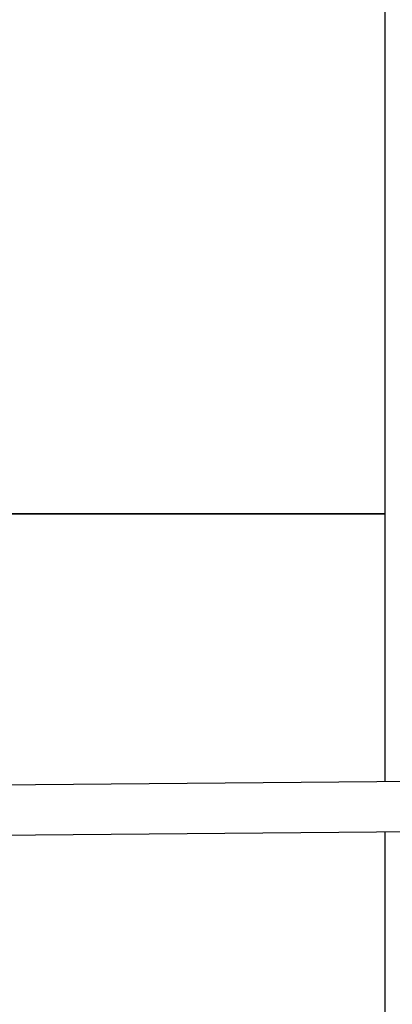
# Model space of a CAD drawing. Header units: inches. Extents: x 24 to 1128, y -94 to 748.
# Tile 32 of 256: x 325.6 to 330.22, y 183.6 to 195.82. Entities that reach past the tile are written whole.
import ezdxf

# ---------------------------------------------------------------- set-up
doc = ezdxf.new("R2010")
doc.units = ezdxf.units.IN
doc.header["$LTSCALE"] = 32
doc.header["$MEASUREMENT"] = 0
doc.layers.add('Visible (ANSI)', color=7, linetype='Continuous', lineweight=30)

msp = doc.modelspace()

# ---------------------------------------------------------------- linework, layer by layer
at = {"layer": 'Visible (ANSI)'}
for p, q in [((330.13024, 189.6879), (330.13024, 202.93787)), ((322.6559, 189.6879), (330.13024, 189.6879)), ((330.13024, 189.68787), (322.6559, 189.68787)), ((330.13024, 189.6879), (330.13024, 189.68787)), ((330.13024, 186.36819), (330.13024, 189.68787)), ((330.13024, 186.36819), (330.13024, 189.68787)), ((320.72896, 186.28468), (335.40445, 186.41504)), ((322.45988, 185.67503), (335.41, 185.79006)), ((330.13024, 173.23787), (330.13024, 185.74316)), ((330.13024, 173.23787), (330.13024, 185.74316))]:
    msp.add_line(p, q, dxfattribs=at)

doc.saveas('drawing.dxf')
